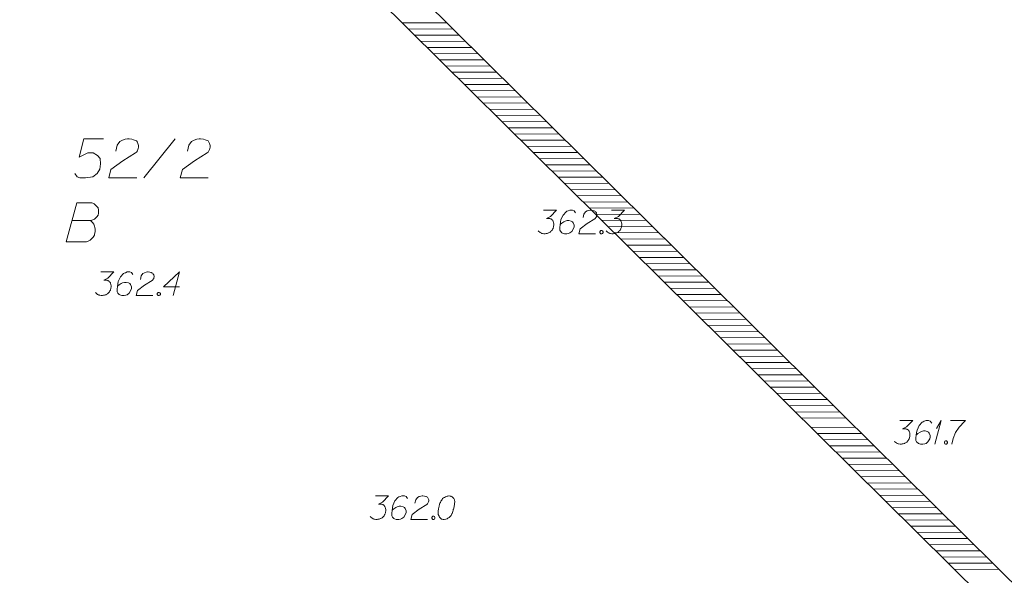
# Model space of a CAD drawing. Header units: millimetres. Extents: x 460 to 2266, y 622 to 2169.
# Tile 82 of 95: x 2163 to 2194, y 2065 to 2083. Entities that reach past the tile are written whole.
import ezdxf

# ---------------------------------------------------------------- set-up
doc = ezdxf.new("R2010")
doc.units = ezdxf.units.MM
doc.linetypes.add('PRZER1-1', pattern=[2, 1, -1])
doc.layers.add('#zakres', color=7, linetype='Continuous', lineweight=18)
for name, color, linetype, lineweight, true_color in [('GESDZI_O', 7, 'Continuous', 18, 0x0a0909), ('GESUZY_O', 7, 'PRZER1-1', 18, 0x008000), ('GSPWPN_O', 7, 'Continuous', 18, 0x0a0909)]:
    doc.layers.add(name, color=color, linetype=linetype, lineweight=lineweight, true_color=true_color)

# ---------------------------------------------------------------- blocks, each defined once
blk = doc.blocks.new('*U52')
at = {"layer": 'GSPWPN_O', "color": 7, "linetype": 'ByBlock', "lineweight": 18}
for q in [(5555487.193, 5636415.832), (5555487.246, 5636416.328)]:
    blk.add_line((5555487.393, 5636416.582), q, dxfattribs=at)

msp = doc.modelspace()

# ---------------------------------------------------------------- linework, layer by layer
at = {"layer": '#zakres', "color": 134, "linetype": 'Continuous', "lineweight": 18}
for p, q in [((2158.717, 2100.233), (2189.067, 2070.198)), ((2158.013, 2099.522), (2188.363, 2069.487)), ((2175.079, 2082.64), (2176.479, 2082.647)), ((2175.278, 2082.443), (2176.678, 2082.45)), ((2175.477, 2082.246), (2176.877, 2082.253)), ((2175.676, 2082.049), (2177.076, 2082.056)), ((2175.875, 2081.852), (2177.275, 2081.86)), ((2176.074, 2081.655), (2177.474, 2081.663)), ((2176.273, 2081.458), (2177.673, 2081.466)), ((2176.472, 2081.261), (2177.872, 2081.269)), ((2176.671, 2081.064), (2178.071, 2081.072)), ((2176.87, 2080.867), (2178.27, 2080.875)), ((2177.069, 2080.671), (2178.469, 2080.678)), ((2177.268, 2080.474), (2178.668, 2080.481)), ((2177.467, 2080.277), (2178.867, 2080.284)), ((2177.666, 2080.08), (2179.066, 2080.087)), ((2177.865, 2079.883), (2179.265, 2079.89)), ((2178.064, 2079.686), (2179.464, 2079.693)), ((2178.263, 2079.489), (2179.663, 2079.496)), ((2178.462, 2079.292), (2179.862, 2079.299)), ((2178.662, 2079.095), (2180.061, 2079.102)), ((2178.861, 2078.898), (2180.261, 2078.905)), ((2179.06, 2078.701), (2180.46, 2078.708)), ((2179.259, 2078.504), (2180.659, 2078.511)), ((2179.458, 2078.307), (2180.858, 2078.314)), ((2179.657, 2078.11), (2181.057, 2078.117)), ((2179.856, 2077.913), (2181.256, 2077.92)), ((2180.055, 2077.716), (2181.455, 2077.723)), ((2180.254, 2077.519), (2181.654, 2077.527)), ((2180.453, 2077.322), (2181.853, 2077.33)), ((2180.652, 2077.125), (2182.052, 2077.133)), ((2180.851, 2076.928), (2182.251, 2076.936)), ((2181.05, 2076.731), (2182.45, 2076.739)), ((2181.249, 2076.534), (2182.649, 2076.542)), ((2181.448, 2076.338), (2182.848, 2076.345)), ((2181.647, 2076.141), (2183.047, 2076.148)), ((2181.846, 2075.944), (2183.246, 2075.951)), ((2182.045, 2075.747), (2183.445, 2075.754)), ((2182.244, 2075.55), (2183.644, 2075.557)), ((2182.443, 2075.353), (2183.843, 2075.36)), ((2182.642, 2075.156), (2184.042, 2075.163)), ((2182.841, 2074.959), (2184.241, 2074.966)), ((2183.04, 2074.762), (2184.44, 2074.769)), ((2183.239, 2074.565), (2184.639, 2074.572)), ((2183.438, 2074.368), (2184.838, 2074.375)), ((2183.637, 2074.171), (2185.037, 2074.178)), ((2183.836, 2073.974), (2185.236, 2073.981)), ((2184.035, 2073.777), (2185.435, 2073.784)), ((2184.234, 2073.58), (2185.634, 2073.587)), ((2184.433, 2073.383), (2185.833, 2073.39)), ((2184.632, 2073.186), (2186.032, 2073.194)), ((2184.831, 2072.989), (2186.231, 2072.997)), ((2185.03, 2072.792), (2186.43, 2072.8)), ((2185.229, 2072.595), (2186.629, 2072.603)), ((2185.428, 2072.398), (2186.828, 2072.406)), ((2185.627, 2072.201), (2187.027, 2072.209)), ((2185.826, 2072.005), (2187.226, 2072.012)), ((2186.025, 2071.808), (2187.425, 2071.815)), ((2186.224, 2071.611), (2187.624, 2071.618)), ((2186.423, 2071.414), (2187.823, 2071.421)), ((2186.622, 2071.217), (2188.022, 2071.224)), ((2186.821, 2071.02), (2188.221, 2071.027)), ((2187.02, 2070.823), (2188.42, 2070.83)), ((2187.219, 2070.626), (2188.619, 2070.633)), ((2187.418, 2070.429), (2188.818, 2070.436)), ((2187.617, 2070.232), (2189.017, 2070.239)), ((2187.816, 2070.035), (2189.216, 2070.042)), ((2189.067, 2070.198), (2219.417, 2040.163)), ((2188.114, 2069.74), (2189.514, 2069.747)), ((2188.313, 2069.543), (2189.713, 2069.55)), ((2188.363, 2069.487), (2218.713, 2039.452)), ((2188.512, 2069.346), (2189.912, 2069.353)), ((2188.711, 2069.149), (2190.111, 2069.157)), ((2188.91, 2068.952), (2190.31, 2068.96)), ((2189.11, 2068.755), (2190.509, 2068.763)), ((2189.309, 2068.558), (2190.709, 2068.566)), ((2189.508, 2068.361), (2190.908, 2068.369)), ((2189.707, 2068.164), (2191.107, 2068.172)), ((2189.906, 2067.967), (2191.306, 2067.975)), ((2190.105, 2067.771), (2191.505, 2067.778)), ((2190.304, 2067.574), (2191.704, 2067.581)), ((2190.503, 2067.377), (2191.903, 2067.384)), ((2190.702, 2067.18), (2192.102, 2067.187)), ((2190.901, 2066.983), (2192.301, 2066.99)), ((2191.1, 2066.786), (2192.5, 2066.793)), ((2191.299, 2066.589), (2192.699, 2066.596)), ((2191.498, 2066.392), (2192.898, 2066.399)), ((2191.697, 2066.195), (2193.097, 2066.202)), ((2191.896, 2065.998), (2193.296, 2066.005)), ((2192.095, 2065.801), (2193.495, 2065.808)), ((2192.294, 2065.604), (2193.694, 2065.611)), ((2192.493, 2065.407), (2193.893, 2065.414)), ((2192.692, 2065.21), (2194.092, 2065.217))]:
    msp.add_line(p, q, dxfattribs=at)
at = {"layer": 'GESDZI_O', "color": 96, "linetype": 'Continuous', "lineweight": 18}
msp.add_line((2166.825, 2077.695), (2167.819, 2078.945), dxfattribs=at)
at = {"layer": 'GESDZI_O', "color": 96, "linetype": 'Continuous', "lineweight": 18, "flags": 128}
for points in [[(2165.536, 2078.945), (2164.915, 2078.945), (2164.758, 2078.354), (2165.043, 2078.502), (2165.211, 2078.502), (2165.349, 2078.413), (2165.427, 2078.315), (2165.447, 2078.147), (2165.417, 2077.98), (2165.339, 2077.842), (2165.201, 2077.734), (2164.965, 2077.695), (2164.788, 2077.695), (2164.699, 2077.734), (2164.62, 2077.842)], [(2165.929, 2078.551), (2165.978, 2078.738), (2166.057, 2078.856), (2166.146, 2078.905), (2166.234, 2078.935), (2166.303, 2078.945), (2166.352, 2078.945), (2166.441, 2078.935), (2166.5, 2078.915), (2166.53, 2078.905), (2166.589, 2078.876), (2166.618, 2078.836), (2166.638, 2078.797), (2166.648, 2078.767), (2166.658, 2078.728), (2166.658, 2078.679), (2166.648, 2078.63), (2166.638, 2078.6), (2166.618, 2078.561), (2166.589, 2078.521), (2166.559, 2078.492), (2166.156, 2078.246), (2165.772, 2077.96), (2165.703, 2077.695), (2166.599, 2077.695)], [(2168.213, 2078.551), (2168.262, 2078.738), (2168.34, 2078.856), (2168.429, 2078.905), (2168.518, 2078.935), (2168.587, 2078.945), (2168.636, 2078.945), (2168.724, 2078.935), (2168.783, 2078.915), (2168.813, 2078.905), (2168.872, 2078.876), (2168.902, 2078.836), (2168.921, 2078.797), (2168.931, 2078.767), (2168.941, 2078.728), (2168.941, 2078.679), (2168.931, 2078.63), (2168.921, 2078.6), (2168.902, 2078.561), (2168.872, 2078.521), (2168.842, 2078.492), (2168.439, 2078.246), (2168.055, 2077.96), (2167.986, 2077.695), (2168.882, 2077.695)]]:
    msp.add_lwpolyline(points, dxfattribs=at)
at = {"layer": 'GESUZY_O', "color": 96, "linetype": 'Continuous', "lineweight": 18, "true_color": 0x008000, "flags": 128}
msp.add_lwpolyline([(2164.537, 2076.337), (2165.127, 2076.337), (2165.167, 2076.346), (2165.255, 2076.386), (2165.324, 2076.455), (2165.364, 2076.514), (2165.383, 2076.573), (2165.383, 2076.602), (2165.383, 2076.642), (2165.383, 2076.671), (2165.364, 2076.74), (2165.324, 2076.789), (2165.265, 2076.848), (2165.236, 2076.868), (2165.196, 2076.888), (2165.167, 2076.897), (2165.108, 2076.907), (2164.684, 2076.907), (2164.35, 2075.657), (2164.999, 2075.657), (2165.029, 2075.667), (2165.088, 2075.697), (2165.118, 2075.716), (2165.206, 2075.805), (2165.246, 2075.874), (2165.255, 2075.904), (2165.275, 2075.982), (2165.275, 2076.061), (2165.265, 2076.12), (2165.255, 2076.159), (2165.226, 2076.218), (2165.186, 2076.277), (2165.167, 2076.297), (2165.127, 2076.337)], dxfattribs=at)
at = {"layer": 'GSPWPN_O', "color": 7, "linetype": 'Continuous', "lineweight": 18, "flags": 128}
for points in [[(2179.576, 2076.667), (2179.99, 2076.667), (2179.795, 2076.466), (2179.665, 2076.401), (2179.771, 2076.401), (2179.795, 2076.396), (2179.806, 2076.39), (2179.818, 2076.384), (2179.83, 2076.378), (2179.854, 2076.36), (2179.865, 2076.342), (2179.877, 2076.325), (2179.883, 2076.307), (2179.895, 2076.266), (2179.901, 2076.23), (2179.901, 2076.212), (2179.901, 2076.189), (2179.895, 2076.153), (2179.889, 2076.13), (2179.883, 2076.106), (2179.877, 2076.089), (2179.871, 2076.077), (2179.865, 2076.065), (2179.86, 2076.053), (2179.848, 2076.035), (2179.83, 2076.012), (2179.812, 2075.994), (2179.801, 2075.982), (2179.783, 2075.97), (2179.765, 2075.959), (2179.742, 2075.947), (2179.73, 2075.941), (2179.688, 2075.929), (2179.653, 2075.923), (2179.629, 2075.917), (2179.588, 2075.917), (2179.541, 2075.923), (2179.523, 2075.929), (2179.505, 2075.935), (2179.488, 2075.941), (2179.47, 2075.953), (2179.452, 2075.964), (2179.423, 2075.988), (2179.405, 2076.012)], [(2180.598, 2076.585), (2180.55, 2076.649), (2180.497, 2076.667), (2180.415, 2076.667), (2180.356, 2076.644), (2180.32, 2076.632), (2180.291, 2076.614), (2180.196, 2076.508), (2180.131, 2076.366), (2180.114, 2076.289), (2180.09, 2076.118), (2180.09, 2076.029), (2180.114, 2075.994), (2180.161, 2075.947), (2180.179, 2075.935), (2180.238, 2075.917), (2180.314, 2075.917), (2180.373, 2075.929), (2180.415, 2075.941), (2180.474, 2075.988), (2180.533, 2076.083), (2180.55, 2076.142), (2180.55, 2076.189), (2180.521, 2076.266), (2180.497, 2076.295), (2180.456, 2076.319), (2180.385, 2076.337), (2180.332, 2076.337), (2180.267, 2076.319), (2180.226, 2076.301), (2180.155, 2076.254), (2180.119, 2076.224), (2180.102, 2076.207)], [(2180.834, 2076.431), (2180.863, 2076.543), (2180.911, 2076.614), (2180.964, 2076.644), (2181.017, 2076.661), (2181.058, 2076.667), (2181.088, 2076.667), (2181.141, 2076.661), (2181.176, 2076.649), (2181.194, 2076.644), (2181.23, 2076.626), (2181.247, 2076.602), (2181.259, 2076.579), (2181.265, 2076.561), (2181.271, 2076.537), (2181.271, 2076.508), (2181.265, 2076.478), (2181.259, 2076.46), (2181.247, 2076.437), (2181.23, 2076.413), (2181.212, 2076.396), (2180.97, 2076.248), (2180.739, 2076.077), (2180.698, 2075.917), (2181.235, 2075.917)], [(2181.743, 2076.667), (2182.157, 2076.667), (2181.962, 2076.466), (2181.832, 2076.401), (2181.938, 2076.401), (2181.962, 2076.396), (2181.974, 2076.39), (2181.985, 2076.384), (2181.997, 2076.378), (2182.021, 2076.36), (2182.033, 2076.342), (2182.044, 2076.325), (2182.05, 2076.307), (2182.062, 2076.266), (2182.068, 2076.23), (2182.068, 2076.212), (2182.068, 2076.189), (2182.062, 2076.153), (2182.056, 2076.13), (2182.05, 2076.106), (2182.044, 2076.089), (2182.039, 2076.077), (2182.033, 2076.065), (2182.027, 2076.053), (2182.015, 2076.035), (2181.997, 2076.012), (2181.98, 2075.994), (2181.968, 2075.982), (2181.95, 2075.97), (2181.932, 2075.959), (2181.909, 2075.947), (2181.897, 2075.941), (2181.855, 2075.929), (2181.82, 2075.923), (2181.796, 2075.917), (2181.755, 2075.917), (2181.708, 2075.923), (2181.69, 2075.929), (2181.672, 2075.935), (2181.655, 2075.941), (2181.637, 2075.953), (2181.619, 2075.964), (2181.59, 2075.988), (2181.572, 2076.012)], [(2181.407, 2076.018), (2181.436, 2076.018), (2181.454, 2076.006), (2181.472, 2075.982), (2181.472, 2075.953), (2181.454, 2075.929), (2181.436, 2075.917), (2181.407, 2075.917), (2181.389, 2075.929), (2181.371, 2075.953), (2181.371, 2075.982), (2181.389, 2076.006), (2181.407, 2076.018)], [(2165.456, 2074.697), (2165.87, 2074.697), (2165.675, 2074.496), (2165.545, 2074.431), (2165.651, 2074.431), (2165.675, 2074.426), (2165.686, 2074.42), (2165.698, 2074.414), (2165.71, 2074.408), (2165.734, 2074.39), (2165.745, 2074.372), (2165.757, 2074.355), (2165.763, 2074.337), (2165.775, 2074.296), (2165.781, 2074.26), (2165.781, 2074.242), (2165.781, 2074.219), (2165.775, 2074.183), (2165.769, 2074.16), (2165.763, 2074.136), (2165.757, 2074.119), (2165.751, 2074.107), (2165.745, 2074.095), (2165.74, 2074.083), (2165.728, 2074.065), (2165.71, 2074.042), (2165.692, 2074.024), (2165.681, 2074.012), (2165.663, 2074), (2165.645, 2073.989), (2165.622, 2073.977), (2165.61, 2073.971), (2165.568, 2073.959), (2165.533, 2073.953), (2165.509, 2073.947), (2165.468, 2073.947), (2165.421, 2073.953), (2165.403, 2073.959), (2165.385, 2073.965), (2165.368, 2073.971), (2165.35, 2073.983), (2165.332, 2073.994), (2165.303, 2074.018), (2165.285, 2074.042)], [(2166.478, 2074.615), (2166.43, 2074.679), (2166.377, 2074.697), (2166.295, 2074.697), (2166.236, 2074.674), (2166.2, 2074.662), (2166.171, 2074.644), (2166.076, 2074.538), (2166.011, 2074.396), (2165.994, 2074.319), (2165.97, 2074.148), (2165.97, 2074.059), (2165.994, 2074.024), (2166.041, 2073.977), (2166.059, 2073.965), (2166.118, 2073.947), (2166.194, 2073.947), (2166.253, 2073.959), (2166.295, 2073.971), (2166.354, 2074.018), (2166.413, 2074.113), (2166.43, 2074.172), (2166.43, 2074.219), (2166.401, 2074.296), (2166.377, 2074.325), (2166.336, 2074.349), (2166.265, 2074.367), (2166.212, 2074.367), (2166.147, 2074.349), (2166.106, 2074.331), (2166.035, 2074.284), (2165.999, 2074.254), (2165.982, 2074.237)], [(2166.714, 2074.461), (2166.743, 2074.573), (2166.791, 2074.644), (2166.844, 2074.674), (2166.897, 2074.691), (2166.938, 2074.697), (2166.968, 2074.697), (2167.021, 2074.691), (2167.056, 2074.679), (2167.074, 2074.674), (2167.11, 2074.656), (2167.127, 2074.632), (2167.139, 2074.609), (2167.145, 2074.591), (2167.151, 2074.567), (2167.151, 2074.538), (2167.145, 2074.508), (2167.139, 2074.49), (2167.127, 2074.467), (2167.11, 2074.443), (2167.092, 2074.426), (2166.85, 2074.278), (2166.619, 2074.107), (2166.578, 2073.947), (2167.115, 2073.947)], [(2167.96, 2074.225), (2167.452, 2074.225), (2167.96, 2074.697), (2167.759, 2073.947)], [(2167.287, 2074.048), (2167.316, 2074.048), (2167.334, 2074.036), (2167.352, 2074.012), (2167.352, 2073.983), (2167.334, 2073.959), (2167.316, 2073.947), (2167.287, 2073.947), (2167.269, 2073.959), (2167.251, 2073.983), (2167.251, 2074.012), (2167.269, 2074.036), (2167.287, 2074.048)], [(2190.936, 2069.959), (2191.349, 2069.959), (2191.154, 2069.759), (2191.024, 2069.694), (2191.13, 2069.694), (2191.154, 2069.688), (2191.166, 2069.682), (2191.178, 2069.676), (2191.189, 2069.67), (2191.213, 2069.652), (2191.225, 2069.635), (2191.237, 2069.617), (2191.243, 2069.599), (2191.254, 2069.558), (2191.26, 2069.522), (2191.26, 2069.505), (2191.26, 2069.481), (2191.254, 2069.446), (2191.249, 2069.422), (2191.243, 2069.398), (2191.237, 2069.381), (2191.231, 2069.369), (2191.225, 2069.357), (2191.219, 2069.345), (2191.207, 2069.327), (2191.189, 2069.304), (2191.172, 2069.286), (2191.16, 2069.274), (2191.142, 2069.263), (2191.125, 2069.251), (2191.101, 2069.239), (2191.089, 2069.233), (2191.048, 2069.221), (2191.012, 2069.215), (2190.989, 2069.209), (2190.947, 2069.209), (2190.9, 2069.215), (2190.882, 2069.221), (2190.865, 2069.227), (2190.847, 2069.233), (2190.829, 2069.245), (2190.812, 2069.257), (2190.782, 2069.28), (2190.764, 2069.304)], [(2191.957, 2069.877), (2191.91, 2069.942), (2191.857, 2069.959), (2191.774, 2069.959), (2191.715, 2069.936), (2191.68, 2069.924), (2191.65, 2069.906), (2191.556, 2069.8), (2191.491, 2069.658), (2191.473, 2069.581), (2191.449, 2069.41), (2191.449, 2069.322), (2191.473, 2069.286), (2191.52, 2069.239), (2191.538, 2069.227), (2191.597, 2069.209), (2191.674, 2069.209), (2191.733, 2069.221), (2191.774, 2069.233), (2191.833, 2069.28), (2191.892, 2069.375), (2191.91, 2069.434), (2191.91, 2069.481), (2191.88, 2069.558), (2191.857, 2069.587), (2191.815, 2069.611), (2191.745, 2069.629), (2191.691, 2069.629), (2191.626, 2069.611), (2191.585, 2069.593), (2191.514, 2069.546), (2191.479, 2069.516), (2191.461, 2069.499)], [(2192.559, 2069.959), (2193.032, 2069.959), (2193.002, 2069.93), (2192.831, 2069.747), (2192.713, 2069.581), (2192.642, 2069.387), (2192.595, 2069.209)], [(2192.394, 2069.31), (2192.424, 2069.31), (2192.441, 2069.298), (2192.459, 2069.274), (2192.459, 2069.245), (2192.441, 2069.221), (2192.424, 2069.209), (2192.394, 2069.209), (2192.376, 2069.221), (2192.359, 2069.245), (2192.359, 2069.274), (2192.376, 2069.298), (2192.394, 2069.31)], [(2174.216, 2067.557), (2174.63, 2067.557), (2174.435, 2067.356), (2174.305, 2067.291), (2174.411, 2067.291), (2174.435, 2067.286), (2174.446, 2067.28), (2174.458, 2067.274), (2174.47, 2067.268), (2174.494, 2067.25), (2174.505, 2067.232), (2174.517, 2067.215), (2174.523, 2067.197), (2174.535, 2067.156), (2174.541, 2067.12), (2174.541, 2067.102), (2174.541, 2067.079), (2174.535, 2067.043), (2174.529, 2067.02), (2174.523, 2066.996), (2174.517, 2066.979), (2174.511, 2066.967), (2174.505, 2066.955), (2174.5, 2066.943), (2174.488, 2066.925), (2174.47, 2066.902), (2174.452, 2066.884), (2174.441, 2066.872), (2174.423, 2066.86), (2174.405, 2066.849), (2174.382, 2066.837), (2174.37, 2066.831), (2174.328, 2066.819), (2174.293, 2066.813), (2174.269, 2066.807), (2174.228, 2066.807), (2174.181, 2066.813), (2174.163, 2066.819), (2174.145, 2066.825), (2174.128, 2066.831), (2174.11, 2066.843), (2174.092, 2066.854), (2174.063, 2066.878), (2174.045, 2066.902)], [(2175.238, 2067.475), (2175.19, 2067.539), (2175.137, 2067.557), (2175.055, 2067.557), (2174.996, 2067.534), (2174.96, 2067.522), (2174.931, 2067.504), (2174.836, 2067.398), (2174.771, 2067.256), (2174.754, 2067.179), (2174.73, 2067.008), (2174.73, 2066.919), (2174.754, 2066.884), (2174.801, 2066.837), (2174.819, 2066.825), (2174.878, 2066.807), (2174.954, 2066.807), (2175.013, 2066.819), (2175.055, 2066.831), (2175.114, 2066.878), (2175.173, 2066.973), (2175.19, 2067.032), (2175.19, 2067.079), (2175.161, 2067.156), (2175.137, 2067.185), (2175.096, 2067.209), (2175.025, 2067.227), (2174.972, 2067.227), (2174.907, 2067.209), (2174.866, 2067.191), (2174.795, 2067.144), (2174.759, 2067.114), (2174.742, 2067.097)], [(2175.474, 2067.321), (2175.503, 2067.433), (2175.551, 2067.504), (2175.604, 2067.534), (2175.657, 2067.551), (2175.698, 2067.557), (2175.728, 2067.557), (2175.781, 2067.551), (2175.816, 2067.539), (2175.834, 2067.534), (2175.87, 2067.516), (2175.887, 2067.492), (2175.899, 2067.469), (2175.905, 2067.451), (2175.911, 2067.427), (2175.911, 2067.398), (2175.905, 2067.368), (2175.899, 2067.35), (2175.887, 2067.327), (2175.87, 2067.303), (2175.852, 2067.286), (2175.61, 2067.138), (2175.379, 2066.967), (2175.338, 2066.807), (2175.875, 2066.807)], [(2176.566, 2067.557), (2176.555, 2067.557), (2176.519, 2067.551), (2176.495, 2067.545), (2176.478, 2067.539), (2176.448, 2067.528), (2176.413, 2067.51), (2176.383, 2067.492), (2176.354, 2067.469), (2176.336, 2067.445), (2176.318, 2067.415), (2176.301, 2067.386), (2176.283, 2067.35), (2176.271, 2067.327), (2176.259, 2067.291), (2176.242, 2067.232), (2176.224, 2067.144), (2176.212, 2067.073), (2176.212, 2067.008), (2176.218, 2066.961), (2176.242, 2066.908), (2176.259, 2066.878), (2176.289, 2066.843), (2176.324, 2066.819), (2176.342, 2066.813), (2176.377, 2066.807), (2176.407, 2066.807), (2176.454, 2066.813), (2176.495, 2066.825), (2176.525, 2066.843), (2176.566, 2066.872), (2176.584, 2066.89), (2176.608, 2066.914), (2176.625, 2066.937), (2176.637, 2066.955), (2176.649, 2066.984), (2176.655, 2066.996), (2176.667, 2067.026), (2176.679, 2067.061), (2176.69, 2067.097), (2176.696, 2067.12), (2176.702, 2067.138), (2176.708, 2067.162), (2176.72, 2067.215), (2176.726, 2067.244), (2176.732, 2067.274), (2176.738, 2067.315), (2176.743, 2067.368), (2176.743, 2067.386), (2176.738, 2067.41), (2176.732, 2067.433), (2176.714, 2067.469), (2176.696, 2067.492), (2176.679, 2067.51), (2176.655, 2067.528), (2176.631, 2067.539), (2176.614, 2067.545), (2176.596, 2067.551), (2176.566, 2067.557)], [(2176.047, 2066.908), (2176.076, 2066.908), (2176.094, 2066.896), (2176.112, 2066.872), (2176.112, 2066.843), (2176.094, 2066.819), (2176.076, 2066.807), (2176.047, 2066.807), (2176.029, 2066.819), (2176.011, 2066.843), (2176.011, 2066.872), (2176.029, 2066.896), (2176.047, 2066.908)]]:
    msp.add_lwpolyline(points, dxfattribs=at)

# ---------------------------------------------------------------- block references
at = {"layer": 'GSPWPN_O', "color": 7, "linetype": 'Continuous', "lineweight": 18}
msp.add_blockref('*U52', (-5553295.135, -5634346.623), dxfattribs=at)

doc.saveas('drawing.dxf')
